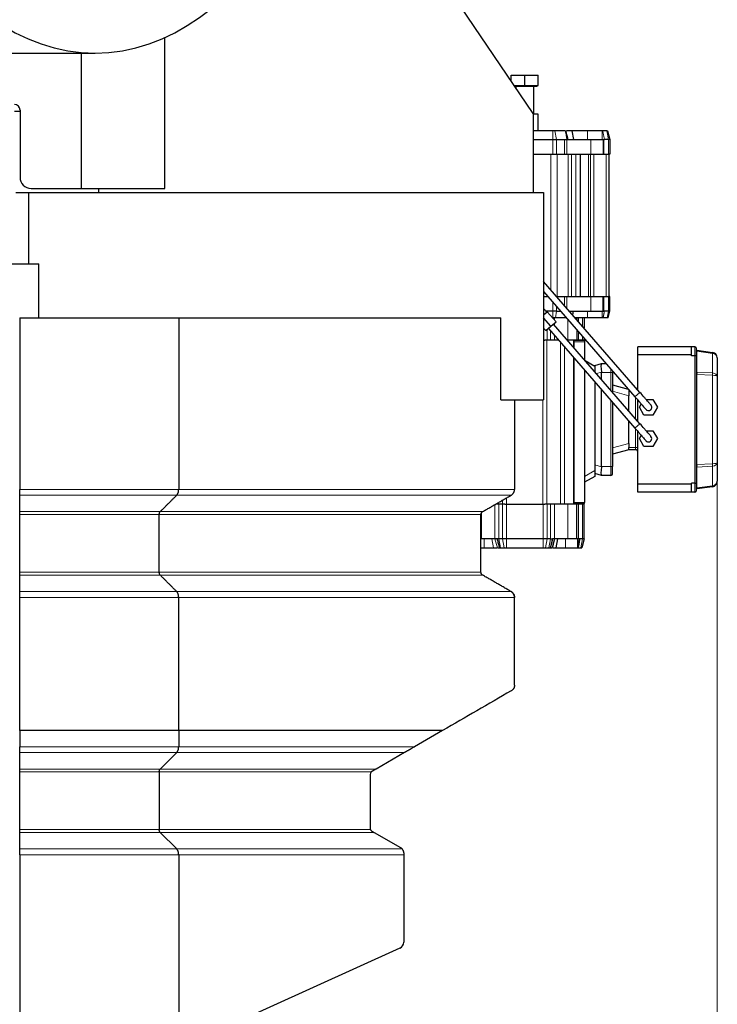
# Model space of a CAD drawing. Header units: inches. Extents: x 0 to 23760, y -13 to 16800.
# Tile 121 of 222: x 8064 to 8687, y 12987 to 13866. Entities that reach past the tile are written whole.
import ezdxf

# ---------------------------------------------------------------- set-up
doc = ezdxf.new("R2010")
doc.units = ezdxf.units.IN
doc.layers.add('254', color=7, linetype='Continuous', true_color=0xffffff)
doc.styles.add('latin_extended', font='simplex.shx')
doc.dimstyles.get("Standard").update_dxf_attribs({"dimtxt": 0.18, "dimasz": 0.18, "dimexe": 0.18, "dimexo": 0.0625, "dimgap": 0.09, "dimtad": 0, "dimtih": 1, "dimtoh": 1, "dimdec": 4, "dimzin": 0, "dimdsep": 46, "dimtxsty": 'Standard', "dimcen": 0.09, "dimadec": 0, "dimazin": 0, "dimtfac": 1, "dimtdec": 4, "dimtofl": 0, "dimtmove": 0, "dimatfit": 3, "dimfxl": 1, "dimtolj": 1, "dimtzin": 0, "dimarcsym": 0})

# ---------------------------------------------------------------- blocks, each defined once
blk = doc.blocks.new('_U8')
at = {"layer": '254', "color": 3, "linetype": 'Continuous', "lineweight": 13, "transparency": 16777216}
for p, q in [((8687.38, 13469.16), (8687.38, 9804.51)), ((1567.71, 11733.16), (1567.71, 9804.51)), ((1707.71, 9844.51), (8547.38, 9844.51))]:
    blk.add_line(p, q, dxfattribs=at)
at = {"layer": '254', "color": 3, "transparency": 16777216}
for points in [[(1707.71, 9867.84), (1707.71, 9821.18), (1567.71, 9844.51)], [(8547.38, 9821.18), (8547.38, 9867.84), (8687.38, 9844.51)]]:
    blk.add_solid(points, dxfattribs=at)
at = {"layer": 'Defpoints', "color": 0, "transparency": 16777216}
for p in [(8687.38, 13509.16), (1567.71, 11773.16), (8687.38, 9844.51)]:
    blk.add_point(p, dxfattribs=at)
at = {"layer": '254', "color": 2, "lineweight": 13, "transparency": 16777216, "insert": (4894.21, 10054.51), "char_height": 140, "attachment_point": 1, "style": 'latin_extended'}
blk.add_mtext('\\A1;7120', dxfattribs=at)

msp = doc.modelspace()

# ---------------------------------------------------------------- linework, layer by layer
at = {"layer": '254', "color": 2, "linetype": 'Continuous', "lineweight": 25}
for p, q in [((8522.791, 13782.668), (8353.497, 14033.657)), ((8193.791, 13715.657), (8193.791, 13850.543)), ((7890.751, 13836.657), (8131.582, 13836.657)), ((8119.569, 13715.657), (8119.569, 13836.659)), ((8503.382, 13816.956), (8515.382, 13816.956)), ((8503.382, 13811.443), (8503.382, 13816.956)), ((8515.382, 13816.956), (8527.382, 13816.956)), ((8515.382, 13807.756), (8515.382, 13816.956)), ((8527.382, 13807.756), (8527.382, 13816.956)), ((8505.869, 13807.756), (8515.382, 13807.756)), ((8506.409, 13806.956), (8526.632, 13806.956)), ((8507.382, 13806.956), (8507.382, 13805.513)), ((8515.382, 13807.756), (8527.382, 13807.756)), ((8523.382, 13781.956), (8523.382, 13806.956)), ((8526.632, 13806.956), (8526.632, 13807.756)), ((8064.583, 13785.657), (8064.583, 13725.657)), ((8522.791, 13782.668), (8522.791, 13712.157)), ((8527.382, 13781.956), (8522.791, 13781.956)), ((8527.382, 13767.156), (8527.382, 13781.956)), ((8540.472, 13767.156), (8522.791, 13767.156)), ((8542.412, 13767.156), (8540.472, 13767.156)), ((8551.612, 13767.156), (8542.412, 13767.156)), ((8551.882, 13767.156), (8551.612, 13767.156)), ((8557.518, 13767.156), (8558.996, 13759.356)), ((8584.399, 13767.156), (8571.359, 13767.156)), ((8588.592, 13767.156), (8585.014, 13767.156)), ((8589.292, 13767.156), (8588.592, 13767.156)), ((8589.292, 13767.156), (8591.382, 13759.356)), ((8522.791, 13759.356), (8540.472, 13759.356)), ((8540.472, 13759.356), (8543.806, 13759.356)), ((8543.806, 13759.356), (8551.028, 13759.356)), ((8551.028, 13759.356), (8553.028, 13759.356)), ((8553.028, 13759.356), (8574.382, 13759.356)), ((8574.382, 13759.356), (8585.382, 13759.356)), ((8585.382, 13759.356), (8585.382, 13746.156)), ((8585.382, 13759.356), (8586.104, 13759.356)), ((8586.104, 13759.356), (8586.601, 13759.356)), ((8590.178, 13759.356), (8586.601, 13759.356)), ((8591.382, 13759.356), (8590.178, 13759.356)), ((8591.382, 13759.356), (8591.382, 13746.156)), ((8522.791, 13746.156), (8540.472, 13746.156)), ((8540.472, 13746.156), (8543.806, 13746.156)), ((8543.806, 13746.156), (8551.028, 13746.156)), ((8551.028, 13746.156), (8553.028, 13746.156)), ((8553.028, 13746.156), (8574.382, 13746.156)), ((8564.882, 13746.156), (8564.882, 13619.156)), ((8574.382, 13746.156), (8585.382, 13746.156)), ((8585.382, 13746.156), (8586.104, 13746.156)), ((8586.104, 13746.156), (8590.178, 13746.156)), ((8591.382, 13746.156), (8590.178, 13746.156)), ((8590.382, 13746.156), (8590.382, 13619.156)), ((8060.877, 13712.157), (8072.291, 13712.157)), ((8072.291, 13712.157), (8532.291, 13712.157)), ((8072.291, 13712.157), (8072.291, 13648.166)), ((8074.583, 13715.657), (8119.569, 13715.657)), ((8119.569, 13715.657), (8193.791, 13715.657)), ((8134.853, 13712.157), (8134.853, 13715.657)), ((8532.291, 13712.157), (8532.291, 13526.657)), ((7389.171, 13648.165), (8081.291, 13648.165)), ((8081.291, 13600.146), (8081.291, 13648.165)), ((8618.319, 13533.453), (8532.292, 13632.616)), ((8532.292, 13623.461), (8613.786, 13529.521)), ((8532.291, 13619.156), (8536.025, 13619.156)), ((8543.969, 13619.156), (8551.028, 13619.156)), ((8551.028, 13619.156), (8553.028, 13619.156)), ((8553.028, 13619.156), (8574.382, 13619.156)), ((8574.382, 13619.156), (8585.382, 13619.156)), ((8585.382, 13605.956), (8585.382, 13619.156)), ((8585.382, 13619.156), (8586.104, 13619.156)), ((8586.104, 13619.156), (8590.178, 13619.156)), ((8591.382, 13619.156), (8590.178, 13619.156)), ((8591.382, 13605.956), (8591.382, 13619.156)), ((8532.318, 13610.691), (8532.291, 13610.722)), ((8532.291, 13610.613), (8532.318, 13610.691)), ((8535.09, 13605.207), (8532.291, 13608.432)), ((8532.291, 13602.779), (8535.467, 13605.535)), ((8540.472, 13605.956), (8534.439, 13605.956)), ((8543.331, 13596.47), (8535.467, 13605.535)), ((8543.806, 13605.956), (8540.472, 13605.956)), ((8543.806, 13605.956), (8547.477, 13605.956)), ((8555.421, 13605.956), (8574.382, 13605.956)), ((8558.355, 13602.574), (8558.996, 13605.956)), ((8574.382, 13605.956), (8585.382, 13605.956)), ((8585.382, 13605.956), (8586.104, 13605.956)), ((8586.104, 13605.956), (8586.601, 13605.956)), ((8590.178, 13605.956), (8586.601, 13605.956)), ((8589.828, 13600.156), (8591.382, 13605.956)), ((8591.382, 13605.956), (8590.178, 13605.956)), ((8064.291, 13600.157), (8064.291, 13446.753)), ((8064.291, 13600.157), (8206.283, 13600.157)), ((8206.283, 13600.157), (8494.069, 13600.157)), ((8206.283, 13600.157), (8206.283, 13446.753)), ((8494.069, 13526.657), (8494.069, 13600.157)), ((8538.799, 13592.538), (8532.291, 13600.039)), ((8538.799, 13592.538), (8543.331, 13596.47)), ((8540.472, 13600.156), (8540.132, 13600.156)), ((8542.769, 13600.156), (8540.472, 13600.156)), ((8618.319, 13505.453), (8541.065, 13594.504)), ((8551.97, 13600.156), (8542.769, 13600.156)), ((8561.584, 13600.156), (8560.452, 13600.156)), ((8561.882, 13600.156), (8561.882, 13598.508)), ((8568.382, 13600.156), (8568.382, 13591.015)), ((8584.401, 13600.156), (8571.359, 13600.156)), ((8588.998, 13600.156), (8585.422, 13600.156)), ((8589.828, 13600.156), (8588.998, 13600.156)), ((8534.266, 13588.606), (8532.291, 13590.883)), ((8534.266, 13588.606), (8532.291, 13590.883)), ((8534.266, 13588.606), (8538.799, 13592.538)), ((8536.533, 13590.572), (8613.786, 13501.521)), ((8561.882, 13589.352), (8561.882, 13580.156)), ((8532.291, 13580.156), (8533.216, 13580.156)), ((8535.347, 13580.156), (8533.216, 13580.156)), ((8538.418, 13580.156), (8535.347, 13580.156)), ((8541.953, 13580.156), (8538.418, 13580.156)), ((8545.569, 13580.156), (8541.953, 13580.156)), ((8553.882, 13580.156), (8553.512, 13580.156)), ((8561.882, 13580.156), (8553.882, 13580.156)), ((8558.882, 13580.156), (8558.882, 13573.964)), ((8559.382, 13579.656), (8559.382, 13578.656)), ((8568.882, 13579.656), (8559.382, 13579.656)), ((8559.382, 13578.656), (8559.382, 13573.39)), ((8561.882, 13579.656), (8561.882, 13580.156)), ((8563.347, 13580.156), (8561.882, 13580.156)), ((8566.918, 13580.156), (8563.347, 13580.156)), ((8568.382, 13580.156), (8566.918, 13580.156)), ((8568.382, 13581.859), (8568.382, 13580.156)), ((8568.882, 13579.656), (8568.882, 13578.656)), ((8568.882, 13578.656), (8568.882, 13562.439)), ((8616.382, 13567.056), (8616.382, 13574.156)), ((8664.382, 13574.156), (8616.382, 13574.156)), ((8667.382, 13574.156), (8664.382, 13574.156)), ((8664.382, 13567.056), (8664.382, 13574.156)), ((8668.382, 13573.156), (8668.382, 13565.742)), ((8669.243, 13571.127), (8683.078, 13569.182)), ((8558.882, 13564.808), (8558.882, 13433.656)), ((8559.382, 13564.232), (8559.382, 13435.156)), ((8569.373, 13561.873), (8577.882, 13556.96)), ((8664.382, 13567.056), (8616.382, 13567.056)), ((8616.382, 13535.684), (8616.382, 13567.056)), ((8664.382, 13566.156), (8664.382, 13567.056)), ((8667.382, 13566.156), (8664.382, 13566.156)), ((8668.382, 13565.742), (8668.382, 13452.571)), ((8687.382, 13564.231), (8687.382, 13547.847)), ((8568.882, 13553.282), (8568.882, 13435.156)), ((8577.882, 13557.436), (8583.862, 13559.151)), ((8577.882, 13556.96), (8577.882, 13557.436)), ((8577.882, 13556.96), (8577.882, 13551.764)), ((8583.862, 13559.151), (8583.882, 13559.156)), ((8583.882, 13559.156), (8588.077, 13559.156)), ((8583.882, 13545.148), (8583.882, 13551.156)), ((8593.882, 13552.465), (8593.882, 13551.156)), ((8593.882, 13551.156), (8593.882, 13533.62)), ((8577.882, 13542.908), (8577.882, 13463.549)), ((8687.382, 13547.847), (8687.382, 13470.466)), ((8583.882, 13467.156), (8583.882, 13535.992)), ((8593.882, 13540.156), (8607.794, 13536.429)), ((8608.382, 13535.751), (8608.382, 13534.156)), ((8608.382, 13534.156), (8608.382, 13531.653)), ((8494.069, 13526.657), (8532.291, 13526.657)), ((8506.291, 13526.657), (8506.291, 13446.753)), ((8593.882, 13524.464), (8593.882, 13467.156)), ((8608.382, 13531.653), (8608.382, 13530.476)), ((8608.382, 13516.907), (8608.382, 13530.476)), ((8616.382, 13507.685), (8616.382, 13526.532)), ((8623.77, 13527.156), (8629.924, 13527.156)), ((8629.924, 13527.156), (8633.965, 13520.156)), ((8617.799, 13520.156), (8619.446, 13523.01)), ((8621.841, 13513.156), (8617.799, 13520.156)), ((8633.965, 13520.156), (8629.924, 13513.156)), ((8608.382, 13487.837), (8608.382, 13507.751)), ((8629.924, 13513.156), (8621.841, 13513.156)), ((8616.382, 13451.256), (8616.382, 13498.53)), ((8623.781, 13499.156), (8629.924, 13499.156)), ((8629.924, 13499.156), (8633.965, 13492.156)), ((8617.799, 13492.156), (8619.442, 13495.002)), ((8621.841, 13485.156), (8617.799, 13492.156)), ((8633.965, 13492.156), (8629.924, 13485.156)), ((8608.382, 13482.042), (8593.882, 13478.156)), ((8608.382, 13487.837), (8608.382, 13486.66)), ((8608.382, 13486.66), (8608.382, 13484.156)), ((8608.382, 13482.156), (8608.382, 13484.156)), ((8614.382, 13482.156), (8608.382, 13482.156)), ((8608.382, 13482.156), (8608.382, 13482.042)), ((8629.924, 13485.156), (8621.841, 13485.156)), ((8577.882, 13463.549), (8577.882, 13458.353)), ((8593.882, 13460.656), (8593.882, 13467.156)), ((8687.382, 13470.466), (8687.382, 13454.082)), ((8577.882, 13458.353), (8568.882, 13453.156)), ((8583.862, 13459.162), (8577.882, 13460.877)), ((8583.882, 13459.156), (8583.862, 13459.162)), ((8592.382, 13459.156), (8583.882, 13459.156)), ((8064.291, 13441.557), (8064.291, 13446.753)), ((8616.382, 13444.156), (8616.382, 13451.256)), ((8664.382, 13451.256), (8616.382, 13451.256)), ((8664.382, 13451.256), (8664.382, 13452.156)), ((8667.382, 13452.156), (8664.382, 13452.156)), ((8664.382, 13444.156), (8664.382, 13451.256)), ((8668.382, 13452.571), (8668.382, 13445.156)), ((8683.078, 13449.13), (8669.243, 13447.186)), ((8664.382, 13444.156), (8616.382, 13444.156)), ((8667.382, 13444.156), (8664.382, 13444.156)), ((8492.347, 13433.656), (8489.607, 13433.656)), ((8495.418, 13433.656), (8492.347, 13433.656)), ((8497.548, 13433.656), (8495.418, 13433.656)), ((8497.548, 13433.656), (8499.083, 13433.656)), ((8499.083, 13433.656), (8531.681, 13433.656)), ((8531.681, 13433.656), (8533.216, 13433.656)), ((8535.347, 13433.656), (8533.216, 13433.656)), ((8538.418, 13433.656), (8535.347, 13433.656)), ((8541.953, 13433.656), (8538.418, 13433.656)), ((8553.882, 13433.656), (8541.953, 13433.656)), ((8561.882, 13433.656), (8553.882, 13433.656)), ((8559.382, 13435.156), (8559.382, 13434.156)), ((8568.882, 13434.156), (8559.382, 13434.156)), ((8561.882, 13433.656), (8561.882, 13434.156)), ((8561.882, 13402.406), (8561.882, 13433.656)), ((8563.347, 13433.656), (8561.882, 13433.656)), ((8566.918, 13433.656), (8563.347, 13433.656)), ((8568.382, 13433.656), (8566.918, 13433.656)), ((8568.382, 13402.406), (8568.382, 13433.656)), ((8568.882, 13434.156), (8568.882, 13435.156)), ((8064.291, 13424.236), (8064.291, 13426.834)), ((8064.291, 13372.7), (8064.291, 13424.236)), ((8188.962, 13372.7), (8188.962, 13424.236)), ((8476.291, 13372.7), (8476.291, 13424.236)), ((8476.882, 13402.406), (8476.291, 13402.406)), ((8488.811, 13402.406), (8476.882, 13402.406)), ((8490.724, 13402.406), (8488.811, 13402.406)), ((8492.347, 13402.406), (8490.724, 13402.406)), ((8495.418, 13402.406), (8492.347, 13402.406)), ((8498.953, 13402.406), (8495.418, 13402.406)), ((8531.811, 13402.406), (8498.953, 13402.406)), ((8535.347, 13402.406), (8531.811, 13402.406)), ((8538.418, 13402.406), (8535.347, 13402.406)), ((8538.418, 13402.406), (8540.04, 13402.406)), ((8541.975, 13402.406), (8539.831, 13394.406)), ((8541.953, 13402.406), (8540.04, 13402.406)), ((8553.882, 13402.406), (8541.953, 13402.406)), ((8544.785, 13402.406), (8543.269, 13394.406)), ((8561.882, 13402.406), (8553.882, 13402.406)), ((8563.347, 13402.406), (8561.882, 13402.406)), ((8564.504, 13402.406), (8563.347, 13402.406)), ((8566.918, 13402.406), (8564.504, 13402.406)), ((8568.382, 13402.406), (8566.238, 13394.406)), ((8568.382, 13402.406), (8566.918, 13402.406)), ((8476.291, 13394.406), (8479.154, 13394.406)), ((8492.733, 13394.406), (8492.765, 13394.406)), ((8492.765, 13394.406), (8493.862, 13394.406)), ((8493.862, 13394.406), (8496.933, 13394.406)), ((8496.933, 13394.406), (8498.953, 13394.406)), ((8498.953, 13394.406), (8531.811, 13394.406)), ((8531.811, 13394.406), (8533.831, 13394.406)), ((8533.831, 13394.406), (8536.902, 13394.406)), ((8536.902, 13394.406), (8538.171, 13394.406)), ((8538.171, 13394.406), (8538.253, 13394.406)), ((8551.652, 13394.406), (8562.613, 13394.406)), ((8563.062, 13394.406), (8565.402, 13394.406)), ((8565.402, 13394.406), (8566.238, 13394.406)), ((8064.291, 13350.184), (8064.291, 13355.38)), ((8064.291, 13231.243), (8064.291, 13216.748)), ((8206.283, 13231.243), (8206.283, 13216.748)), ((8206.283, 13231.243), (8206.283, 13231.243)), ((8442.06, 13231.243), (8417.022, 13216.748)), ((8064.291, 13211.557), (8064.291, 13216.748)), ((8064.291, 13196.834), (8064.291, 13211.557)), ((8189.828, 13196.834), (8204.551, 13211.557)), ((8408.055, 13211.557), (8382.623, 13196.834)), ((8064.291, 13194.236), (8064.291, 13196.834)), ((8064.291, 13142.7), (8064.291, 13194.236)), ((8188.962, 13194.236), (8188.962, 13142.7)), ((8377.291, 13192.018), (8377.291, 13143.941)), ((8064.291, 13140.102), (8064.291, 13142.7)), ((8064.291, 13125.38), (8064.291, 13140.102)), ((8189.828, 13140.102), (8204.551, 13125.38)), ((8380.941, 13140.102), (8404.291, 13126.621)), ((8064.291, 13120.184), (8064.291, 13125.38)), ((8064.291, 13120.184), (8064.291, 12947.157)), ((8206.283, 13120.184), (8206.283, 12947.385)), ((8405.803, 13125.38), (8405.986, 13125.161)), ((8407.291, 13120.184), (8407.291, 13042.093)), ((8403.764, 13036.626), (8207.117, 12947.69))]:
    msp.add_line(p, q, dxfattribs=at)
at = {"layer": '254', "color": 110, "linetype": 'Continuous', "lineweight": 13}
for p, q in [((8540.472, 13767.156), (8540.472, 13759.356)), ((8542.412, 13767.156), (8543.806, 13759.356)), ((8571.359, 13767.156), (8571.359, 13759.356)), ((8588.592, 13767.156), (8590.178, 13759.356)), ((8540.472, 13759.356), (8540.472, 13746.156)), ((8543.806, 13759.356), (8543.806, 13746.156)), ((8551.028, 13759.356), (8551.028, 13746.156)), ((8553.028, 13759.356), (8553.028, 13746.156)), ((8574.382, 13759.356), (8574.382, 13746.156)), ((8586.104, 13759.356), (8586.104, 13746.156)), ((8590.178, 13759.356), (8590.178, 13746.156)), ((8538.568, 13746.156), (8538.568, 13625.383)), ((8544.225, 13746.156), (8544.225, 13619.156)), ((8554.21, 13746.156), (8554.21, 13619.156)), ((8557.039, 13746.156), (8557.039, 13619.156)), ((8560.882, 13746.156), (8560.882, 13619.156)), ((8572.382, 13746.156), (8572.382, 13619.156)), ((8574.225, 13746.156), (8574.225, 13619.156)), ((8577.054, 13746.156), (8577.054, 13619.156)), ((8588.039, 13746.156), (8588.039, 13619.156)), ((8540.472, 13605.956), (8540.472, 13614.032)), ((8551.028, 13611.02), (8551.028, 13619.156)), ((8553.028, 13608.714), (8553.028, 13619.156)), ((8574.382, 13605.956), (8574.382, 13619.156)), ((8586.104, 13605.956), (8586.104, 13619.156)), ((8590.178, 13605.956), (8590.178, 13619.156)), ((8540.472, 13600.156), (8540.472, 13605.956)), ((8542.769, 13600.156), (8543.806, 13605.956)), ((8543.806, 13605.956), (8543.806, 13610.189)), ((8571.359, 13600.156), (8571.359, 13605.956)), ((8588.998, 13600.156), (8590.178, 13605.956)), ((8541.953, 13600.156), (8541.953, 13598.058)), ((8541.953, 13595.275), (8541.953, 13593.48)), ((8553.882, 13598.573), (8553.882, 13580.156)), ((8563.347, 13600.156), (8563.347, 13596.82)), ((8566.918, 13600.156), (8566.918, 13592.703)), ((8535.347, 13589.544), (8535.347, 13580.156)), ((8538.418, 13588.4), (8538.418, 13580.156)), ((8563.347, 13587.664), (8563.347, 13580.156)), ((8535.217, 13580.156), (8535.217, 13433.656)), ((8541.953, 13584.324), (8541.953, 13580.156)), ((8547.328, 13578.128), (8547.328, 13433.656)), ((8568.882, 13578.656), (8559.382, 13578.656)), ((8566.918, 13583.547), (8566.918, 13580.156)), ((8550.863, 13574.051), (8550.863, 13433.656)), ((8667.382, 13566.156), (8667.382, 13574.156)), ((8683.078, 13568.312), (8669.243, 13570.257)), ((8669.243, 13570.257), (8669.243, 13551.573)), ((8683.078, 13550.768), (8683.078, 13568.312)), ((8667.382, 13452.156), (8667.382, 13566.156)), ((8583.862, 13551.461), (8579.493, 13550.208)), ((8592.382, 13551.156), (8583.882, 13551.156)), ((8592.382, 13554.194), (8592.382, 13551.156)), ((8593.882, 13551.156), (8592.382, 13551.156)), ((8592.382, 13535.35), (8592.382, 13551.156)), ((8669.243, 13551.573), (8683.078, 13550.768)), ((8683.078, 13548.667), (8669.243, 13549.473)), ((8669.243, 13549.473), (8669.243, 13468.84)), ((8683.078, 13469.646), (8683.078, 13548.667)), ((8608.382, 13530.476), (8593.882, 13534.361)), ((8609.765, 13534.156), (8608.382, 13534.156)), ((8613.786, 13529.521), (8618.319, 13533.453)), ((8531.681, 13526.656), (8531.681, 13433.656)), ((8592.382, 13467.156), (8592.382, 13526.194)), ((8614.382, 13509.99), (8614.382, 13528.835)), ((8613.786, 13501.521), (8618.319, 13505.453)), ((8614.382, 13484.156), (8614.382, 13500.835)), ((8593.882, 13483.952), (8608.382, 13487.837)), ((8614.382, 13484.156), (8608.382, 13484.156)), ((8616.382, 13484.156), (8614.382, 13484.156)), ((8614.382, 13482.156), (8614.382, 13484.156)), ((8568.882, 13458.353), (8577.882, 13463.549)), ((8577.882, 13468.567), (8583.862, 13466.852)), ((8583.882, 13467.156), (8592.382, 13467.156)), ((8593.882, 13467.156), (8592.382, 13467.156)), ((8592.382, 13467.156), (8592.382, 13459.156)), ((8669.243, 13468.84), (8683.078, 13469.646)), ((8683.078, 13467.545), (8669.243, 13466.739)), ((8669.243, 13466.739), (8669.243, 13448.056)), ((8683.078, 13450.001), (8683.078, 13467.545)), ((8667.382, 13444.156), (8667.382, 13452.156)), ((8669.243, 13448.056), (8683.078, 13450.001)), ((8204.551, 13441.557), (8064.291, 13441.557)), ((8503.291, 13441.557), (8204.551, 13441.557)), ((8495.548, 13437.088), (8495.548, 13433.656)), ((8499.083, 13439.13), (8499.083, 13433.656)), ((8488.811, 13402.406), (8488.811, 13433.196)), ((8492.347, 13402.406), (8492.347, 13433.656)), ((8495.418, 13402.406), (8495.418, 13433.656)), ((8498.953, 13402.406), (8498.953, 13433.656)), ((8531.811, 13402.406), (8531.811, 13433.656)), ((8535.347, 13402.406), (8535.347, 13433.656)), ((8538.418, 13402.406), (8538.418, 13433.656)), ((8541.953, 13402.406), (8541.953, 13433.656)), ((8553.882, 13402.406), (8553.882, 13433.656)), ((8568.882, 13435.156), (8559.382, 13435.156)), ((8563.347, 13402.406), (8563.347, 13433.656)), ((8566.918, 13402.406), (8566.918, 13433.656)), ((8189.828, 13426.834), (8064.291, 13426.834)), ((8188.962, 13424.236), (8064.291, 13424.236)), ((8476.291, 13424.236), (8188.962, 13424.236)), ((8477.791, 13426.834), (8189.828, 13426.834)), ((8476.882, 13402.406), (8476.882, 13425.982)), ((8479.154, 13402.406), (8479.154, 13394.406)), ((8486.023, 13402.406), (8487.539, 13394.406)), ((8488.816, 13402.406), (8490.96, 13394.406)), ((8488.818, 13402.406), (8490.962, 13394.406)), ((8492.347, 13402.406), (8493.862, 13394.406)), ((8495.418, 13402.406), (8496.933, 13394.406)), ((8498.953, 13402.406), (8498.953, 13394.406)), ((8531.811, 13402.406), (8531.811, 13394.406)), ((8535.347, 13402.406), (8533.831, 13394.406)), ((8538.418, 13402.406), (8536.902, 13394.406)), ((8551.653, 13402.406), (8551.652, 13394.406)), ((8562.613, 13402.406), (8562.613, 13394.406)), ((8563.722, 13402.406), (8562.901, 13394.406)), ((8566.918, 13402.406), (8565.402, 13394.406)), ((8188.962, 13372.7), (8064.291, 13372.7)), ((8189.829, 13370.102), (8064.291, 13370.102)), ((8476.291, 13372.7), (8188.962, 13372.7)), ((8477.792, 13370.102), (8189.829, 13370.102)), ((8204.551, 13355.38), (8064.291, 13355.38)), ((8206.283, 13350.184), (8064.291, 13350.184)), ((8503.291, 13355.38), (8204.551, 13355.38)), ((8506.291, 13350.184), (8206.283, 13350.184)), ((8206.283, 13216.748), (8064.291, 13216.748)), ((8417.022, 13216.748), (8206.283, 13216.748)), ((8204.551, 13211.557), (8064.291, 13211.557)), ((8408.055, 13211.557), (8204.551, 13211.557)), ((8189.828, 13196.834), (8064.291, 13196.834)), ((8188.962, 13194.236), (8064.291, 13194.236)), ((8378.272, 13194.236), (8188.962, 13194.236)), ((8382.623, 13196.834), (8189.828, 13196.834)), ((8188.962, 13142.7), (8064.291, 13142.7)), ((8189.828, 13140.102), (8064.291, 13140.102)), ((8377.56, 13142.7), (8188.962, 13142.7)), ((8380.941, 13140.102), (8189.828, 13140.102)), ((8204.551, 13125.38), (8064.291, 13125.38)), ((8064.291, 13120.184), (8206.283, 13120.184)), ((8405.803, 13125.38), (8204.551, 13125.38)), ((8206.283, 13120.184), (8407.291, 13120.184))]:
    msp.add_line(p, q, dxfattribs=at)
at = {"layer": '254', "color": 2, "linetype": 'Continuous', "lineweight": 25}
for centre, radius, start, end in [((8059.583, 13785.657), 5, 0, 90), ((8074.583, 13725.657), 10, 180, 270), ((8667.382, 13573.156), 1, 0, 90), ((8669.382, 13572.117), 1, 180, 262), ((8682.382, 13564.231), 5, 0, 82), ((8614.382, 13538.156), 2, 307.829531, 0), ((8625.882, 13520.156), 3, 227.745, 51.39), ((8625.882, 13492.156), 3, 220.955625, 0), ((8625.882, 13492.156), 3, 0, 40.9725), ((8614.382, 13480.156), 2, 0, 90), ((8592.382, 13460.656), 1.5, 270, 0), ((8682.382, 13454.082), 5, 278, 0), ((8667.382, 13445.156), 1, 270, 0), ((8669.382, 13446.196), 1, 98, 180), ((8380.291, 13192.018), 3, 132.31333, 180), ((8380.291, 13192.018), 3, 120.067013, 132.313944), ((8380.291, 13143.941), 3, 204.435938, 213.7425), ((8401.291, 13042.093), 6, 294.335399, 0)]:
    msp.add_arc(centre, radius, start, end, dxfattribs=at)
for centre, major_axis, ratio, start_param, end_param in [((8131.582, 14267.157), (0, 430.5), 0.5735764, 0.0931241, 6.1900612), ((8059.667, 13947.165), (0, -162.5), 0.819152, 0, 0.0370119), ((8667.382, 13565.742), (-1, 0), 0.4142136, 3.1415927, 4.712389), ((8585.006, 13551.156), (-1.124, 7.999), 0.1352959, 0.0190123, 1.5137594), ((8555.983, 13551.156), (27.899, 0), 0.2867446, 0, 0.0380245), ((8585.006, 13467.156), (1.124, 7.999), 0.1352959, 1.6278333, 3.1225803), ((8555.983, 13467.156), (-27.899, 0), 0.2867446, 3.1035681, 3.1415927), ((8667.382, 13452.571), (-1, 0), 0.4142136, 1.5707963, 3.1415927), ((8380.291, 13143.941), (-3, 0), 1, 0, 0.4264783), ((8401.291, 13121.425), (-4.243, 4.243), 1, 4.6467344, 4.9741884)]:
    msp.add_ellipse(centre, major_axis=major_axis, ratio=ratio, start_param=start_param, end_param=end_param, dxfattribs=at)
at = {"layer": '254', "color": 110, "linetype": 'Continuous', "lineweight": 13}
for centre, major_axis, ratio, start_param, end_param in [((8669.382, 13572.117), (0, 1.879), 0.5322887, 1.5707963, 3.0019663), ((8668.825, 13568.156), (-0.418, -2.971), 0.0575518, 2.36425, 3.1415927), ((8682.66, 13566.212), (0.418, 2.971), 0.0575518, 5.5058426, 6.2831853), ((8682.382, 13564.231), (-5, 0), 0.8242641, 3.1415927, 4.5727626), ((8669.382, 13551.113), (-1, 0), 0.4644661, 4.8520153, 6.2831853), ((8669.382, 13551.113), (0, 1.657), 0.6035534, 1.5707963, 3.0019663), ((8668.825, 13549.473), (-0.174, -2.995), 0.1389424, 1.5788845, 2.3562272), ((8682.66, 13548.667), (0.174, 2.995), 0.1389424, 4.7204772, 5.4978199), ((8682.382, 13547.847), (-5, 0), 0.5899495, 3.1415927, 4.5727626), ((8682.382, 13547.847), (-5, 0), 0.1656854, 3.1415927, 4.5727626), ((8669.382, 13467.199), (0, 1.657), 0.6035534, 0.1396263, 1.5707963), ((8669.382, 13467.199), (-1, 0), 0.4644661, 0, 1.43117), ((8668.825, 13468.84), (0.174, -2.995), 0.1389424, 0.7853655, 1.5627081), ((8682.382, 13470.466), (-5, 0), 0.1656854, 1.7104227, 3.1415927), ((8682.382, 13470.466), (-5, 0), 0.5899495, 1.7104227, 3.1415927), ((8682.66, 13469.646), (-0.174, 2.995), 0.1389424, 3.9269581, 4.7043008), ((8682.382, 13454.082), (-5, 0), 0.8242641, 1.7104227, 3.1415927), ((8669.382, 13446.196), (0, 1.879), 0.5322887, 0.1396263, 1.5707963), ((8668.825, 13450.157), (0.418, -2.971), 0.0575518, 0, 0.7773427), ((8682.66, 13452.101), (-0.418, 2.971), 0.0575518, 3.1415927, 3.9189353)]:
    msp.add_ellipse(centre, major_axis=major_axis, ratio=ratio, start_param=start_param, end_param=end_param, dxfattribs=at)
for points, degree in [([(8551.612, 13767.156), (8552.077, 13764.556), (8552.541, 13761.956), (8553.004, 13759.356)], 3), ([(8584.399, 13767.156), (8584.4, 13764.556), (8584.4, 13761.956), (8584.401, 13759.356)], 3), ([(8585.014, 13767.156), (8586.601, 13759.356)], 1), ([(8584.401, 13600.156), (8584.401, 13605.956)], 1), ([(8585.421, 13600.156), (8586.599, 13605.956)], 1), ([(8064.291, 13446.753), (8206.283, 13446.753)], 1), ([(8206.283, 13446.753), (8506.291, 13446.753)], 1)]:
    msp.add_open_spline(points, degree=degree, dxfattribs=at)
at = {"layer": '254', "color": 2, "linetype": 'Continuous', "lineweight": 25}
for points, degree in [([(8551.882, 13767.156), (8553.972, 13759.356)], 1), ([(8064.291, 13426.834), (8064.291, 13434.196), (8064.291, 13441.557)], 2), ([(8189.828, 13426.834), (8197.19, 13434.196), (8204.551, 13441.557)], 2), ([(8477.791, 13426.834), (8490.541, 13434.196), (8503.291, 13441.557)], 2), ([(8562.613, 13394.406), (8562.714, 13394.406), (8562.812, 13394.406), (8562.901, 13394.406)], 3), ([(8562.901, 13394.406), (8562.958, 13394.406), (8563.012, 13394.406), (8563.062, 13394.406)], 3), ([(8064.291, 13355.38), (8064.291, 13362.741), (8064.291, 13370.102)], 2), ([(8204.551, 13355.38), (8197.19, 13362.741), (8189.829, 13370.102)], 2), ([(8503.291, 13355.38), (8490.542, 13362.741), (8477.792, 13370.102)], 2), ([(8064.291, 13231.243), (8064.291, 13290.713), (8064.291, 13350.184)], 2), ([(8206.283, 13231.243), (8206.283, 13290.713), (8206.283, 13350.184)], 2), ([(8506.291, 13271.878), (8506.291, 13311.031), (8506.291, 13350.184)], 2), ([(8503.297, 13266.694), (8482.885, 13254.877), (8462.473, 13243.06), (8442.06, 13231.243)], 3)]:
    msp.add_open_spline(points, degree=degree, dxfattribs=at)
for points, knots in [([(8557.518, 13767.156), (8555.703, 13767.156), (8554.268, 13767.156), (8553.104, 13767.156), (8552.918, 13767.156), (8552.755, 13767.156)], [0, 0, 0, 0, 0.8202747, 0.8202747, 1, 1, 1, 1]), ([(8571.359, 13767.156), (8568.82, 13767.156), (8566.266, 13767.156), (8561.521, 13767.156), (8559.333, 13767.156), (8557.518, 13767.156)], [0, 0, 0, 0, 0.5, 0.5, 1, 1, 1, 1]), ([(8585.014, 13767.156), (8584.936, 13767.156), (8584.842, 13767.156), (8584.635, 13767.156), (8584.52, 13767.156), (8584.399, 13767.156)], [0, 0, 0, 0, 0.4990775, 0.4990775, 1, 1, 1, 1]), ([(8552.417, 13600.156), (8552.414, 13600.156), (8552.375, 13600.156), (8552.226, 13600.156), (8552.113, 13600.156), (8551.97, 13600.156)], [0, 0, 0, 0, 0.4910473, 0.4910473, 1, 1, 1, 1]), ([(8571.359, 13600.156), (8568.886, 13600.156), (8566.401, 13600.156), (8563.228, 13600.156), (8562.388, 13600.156), (8561.584, 13600.156)], [0, 0, 0, 0, 0.7272397, 0.7272397, 1, 1, 1, 1]), ([(8585.421, 13600.156), (8585.293, 13600.156), (8585.136, 13600.156), (8584.789, 13600.156), (8584.597, 13600.156), (8584.401, 13600.156)], [0, 0, 0, 0, 0.50042, 0.50042, 1, 1, 1, 1]), ([(8627.765, 13522.492), (8627.794, 13522.47), (8627.492, 13522.832), (8626.376, 13524.134), (8625.213, 13525.485), (8623.763, 13527.165), (8621.513, 13529.767), (8619.654, 13531.913), (8618.319, 13533.453)], [0, 0, 0, 0, 0.2466074, 0.3709362, 0.4958554, 0.6213194, 0.7472933, 1, 1, 1, 1]), ([(8613.787, 13529.521), (8615.138, 13527.964), (8617.046, 13525.767), (8619.404, 13523.058), (8620.966, 13521.265), (8622.255, 13519.789), (8623.544, 13518.32), (8623.96, 13517.855), (8623.999, 13517.821)], [0, 0, 0, 0, 0.2463281, 0.3709017, 0.4959965, 0.6215935, 0.7477956, 1, 1, 1, 1]), ([(8613.786, 13501.521), (8615.13, 13499.973), (8617.013, 13497.801), (8619.317, 13495.146), (8620.823, 13493.41), (8622.05, 13491.996), (8623.252, 13490.61), (8623.611, 13490.197), (8623.616, 13490.191)], [0, 0, 0, 0, 0.249457, 0.374717, 0.4999928, 0.6252575, 0.7505417, 1, 1, 1, 1]), ([(8628.148, 13494.122), (8628.143, 13494.128), (8627.784, 13494.542), (8626.582, 13495.928), (8625.356, 13497.341), (8623.849, 13499.078), (8621.546, 13501.733), (8619.662, 13503.904), (8618.319, 13505.453)], [0, 0, 0, 0, 0.2494583, 0.3747425, 0.5000072, 0.625283, 0.750543, 1, 1, 1, 1]), ([(8490.709, 13402.406), (8490.811, 13402.005), (8490.913, 13401.603), (8491.218, 13400.397), (8491.421, 13399.593), (8491.809, 13398.059), (8491.994, 13397.328), (8492.363, 13395.867), (8492.548, 13395.137), (8492.733, 13394.406)], [0, 0, 0, 0, 0.1507095, 0.1507095, 0.4521285, 0.4521285, 0.7260643, 0.7260643, 1, 1, 1, 1]), ([(8490.724, 13402.406), (8490.893, 13401.741), (8491.062, 13401.076), (8491.401, 13399.744), (8491.571, 13399.078), (8492.081, 13397.077), (8492.423, 13395.742), (8492.765, 13394.406)], [0, 0, 0, 0, 0.25, 0.25, 0.5, 0.5, 1, 1, 1, 1]), ([(8540.04, 13402.406), (8539.886, 13401.741), (8539.732, 13401.075), (8539.423, 13399.743), (8539.268, 13399.076), (8538.8, 13397.076), (8538.486, 13395.742), (8538.171, 13394.406)], [0, 0, 0, 0, 0.25, 0.25, 0.5, 0.5, 1, 1, 1, 1]), ([(8540.084, 13402.406), (8540.082, 13402.401), (8540.081, 13402.395), (8540.074, 13402.365), (8540.069, 13402.342), (8540.042, 13402.225), (8540.021, 13402.132), (8539.914, 13401.664), (8539.828, 13401.29), (8539.571, 13400.167), (8539.4, 13399.419), (8539.066, 13397.96), (8538.904, 13397.249), (8538.578, 13395.828), (8538.416, 13395.117), (8538.253, 13394.406)], [0, 0, 0, 0, 0.0021925, 0.0021925, 0.0109623, 0.0109623, 0.0460416, 0.0460416, 0.1863588, 0.1863588, 0.4669933, 0.4669933, 0.7334967, 0.7334967, 1, 1, 1, 1]), ([(8541.996, 13402.406), (8541.639, 13401.073), (8541.282, 13399.74), (8540.567, 13397.073), (8540.21, 13395.74), (8539.853, 13394.406)], [0, 0, 0, 0, 0.5, 0.5, 1, 1, 1, 1]), ([(8564.504, 13402.406), (8564.261, 13401.073), (8564.018, 13399.74), (8563.657, 13397.74), (8563.537, 13397.073), (8563.298, 13395.74), (8563.179, 13395.073), (8563.062, 13394.406)], [0, 0, 0, 0, 0.5, 0.5, 0.75, 0.75, 1, 1, 1, 1]), ([(8479.154, 13394.406), (8480.686, 13394.406), (8482.231, 13394.406), (8485.107, 13394.406), (8486.436, 13394.406), (8487.539, 13394.406)], [0, 0, 0, 0, 0.5, 0.5, 1, 1, 1, 1]), ([(8487.539, 13394.406), (8488.641, 13394.406), (8489.512, 13394.406), (8490.207, 13394.406), (8490.311, 13394.406), (8490.403, 13394.406)], [0, 0, 0, 0, 0.833659, 0.833659, 1, 1, 1, 1]), ([(8490.962, 13394.406), (8490.962, 13394.406), (8490.962, 13394.406), (8490.963, 13394.406), (8490.962, 13394.406), (8490.971, 13394.406), (8490.982, 13394.406), (8491.003, 13394.406), (8491.016, 13394.406), (8491.055, 13394.406), (8491.081, 13394.406), (8491.155, 13394.406), (8491.199, 13394.406), (8491.306, 13394.406), (8491.342, 13394.406), (8491.356, 13394.406), (8491.323, 13394.406), (8491.863, 13394.406), (8492.272, 13394.406), (8492.682, 13394.406)], [0, 0, 0, 0, 0.0373501, 0.0373501, 0.0826843, 0.0826843, 0.1733527, 0.1733527, 0.2640212, 0.2640212, 0.3546896, 0.3546896, 0.5360264, 0.5360264, 0.6266948, 0.6266948, 0.7173633, 0.7173633, 1, 1, 1, 1]), ([(8538.253, 13394.406), (8538.615, 13394.406), (8538.977, 13394.406), (8539.47, 13394.406), (8539.437, 13394.406), (8539.451, 13394.406), (8539.489, 13394.406), (8539.594, 13394.406), (8539.638, 13394.406), (8539.738, 13394.406), (8539.78, 13394.406), (8539.811, 13394.406), (8539.822, 13394.406), (8539.831, 13394.406), (8539.83, 13394.406), (8539.83, 13394.406), (8539.831, 13394.406), (8539.831, 13394.406)], [0, 0, 0, 0, 0.2574783, 0.2574783, 0.3509073, 0.3509073, 0.4443364, 0.4443364, 0.6311945, 0.6311945, 0.8180526, 0.8180526, 0.9114816, 0.9114816, 0.9581961, 0.9581961, 1, 1, 1, 1]), ([(8540.394, 13394.406), (8540.49, 13394.406), (8540.598, 13394.406), (8541.297, 13394.406), (8542.167, 13394.406), (8543.269, 13394.406)], [0, 0, 0, 0, 0.172974, 0.172974, 1, 1, 1, 1]), ([(8543.269, 13394.406), (8544.371, 13394.406), (8545.699, 13394.406), (8548.575, 13394.406), (8550.12, 13394.406), (8551.652, 13394.406)], [0, 0, 0, 0, 0.5, 0.5, 1, 1, 1, 1]), ([(8503.291, 13355.38), (8503.52, 13355.248), (8503.737, 13355.102), (8504.049, 13354.863), (8504.15, 13354.78), (8504.298, 13354.65), (8504.371, 13354.584), (8504.442, 13354.516), (8504.49, 13354.47), (8504.513, 13354.447), (8504.723, 13354.237), (8504.895, 13354.041), (8505.211, 13353.628), (8505.356, 13353.412), (8505.552, 13353.072), (8505.614, 13352.956), (8505.73, 13352.72), (8505.785, 13352.6), (8505.935, 13352.238), (8506.018, 13351.991), (8506.153, 13351.489), (8506.205, 13351.233), (8506.248, 13350.907), (8506.255, 13350.841), (8506.268, 13350.71), (8506.274, 13350.644), (8506.287, 13350.447), (8506.291, 13350.316), (8506.291, 13350.184)], [0, 0, 0, 0, 0.125, 0.125, 0.1875, 0.1875, 0.21875, 0.234375, 0.234375, 0.25, 0.25, 0.375, 0.375, 0.5, 0.5, 0.5625, 0.5625, 0.625, 0.625, 0.75, 0.75, 0.875, 0.875, 0.90625, 0.90625, 0.9375, 0.9375, 1, 1, 1, 1]), ([(8506.291, 13271.869), (8506.291, 13271.69), (8506.282, 13271.515), (8506.251, 13271.169), (8506.228, 13270.999), (8506.194, 13270.81), (8506.19, 13270.789), (8506.182, 13270.748), (8506.17, 13270.686), (8506.14, 13270.543), (8506.111, 13270.424), (8506.049, 13270.192), (8506.003, 13270.042), (8505.927, 13269.826), (8505.9, 13269.755), (8505.859, 13269.651), (8505.845, 13269.616), (8505.817, 13269.548), (8505.803, 13269.514), (8505.73, 13269.348), (8505.669, 13269.222), (8505.542, 13268.98), (8505.476, 13268.865), (8505.341, 13268.643), (8505.271, 13268.537), (8505.163, 13268.384), (8505.127, 13268.334), (8505.053, 13268.236), (8505.016, 13268.188), (8504.904, 13268.048), (8504.828, 13267.959), (8504.675, 13267.789), (8504.598, 13267.707), (8504.442, 13267.552), (8504.363, 13267.478), (8504.124, 13267.265), (8503.962, 13267.136), (8503.633, 13266.899), (8503.466, 13266.792), (8503.297, 13266.694)], [0, 0, 0, 0, 0.0625, 0.0625, 0.125, 0.125, 0.1328125, 0.1328125, 0.140625, 0.15625, 0.1875, 0.1875, 0.25, 0.25, 0.28125, 0.28125, 0.296875, 0.296875, 0.3125, 0.3125, 0.375, 0.375, 0.4375, 0.4375, 0.5, 0.5, 0.53125, 0.53125, 0.5625, 0.5625, 0.625, 0.625, 0.6875, 0.6875, 0.75, 0.75, 0.875, 0.875, 1, 1, 1, 1]), ([(8206.283, 13231.243), (8194.45, 13231.243), (8182.618, 13231.243), (8158.952, 13231.243), (8147.12, 13231.243), (8123.454, 13231.243), (8111.622, 13231.243), (8087.957, 13231.243), (8076.124, 13231.243), (8064.291, 13231.243)], [0, 0, 0, 0, 0.25, 0.25, 0.5, 0.5, 0.75, 0.75, 1, 1, 1, 1]), ([(8442.06, 13231.243), (8435.708, 13231.243), (8429.355, 13231.243), (8395.239, 13231.243), (8367.477, 13231.243), (8295.237, 13231.243), (8250.76, 13231.243), (8206.283, 13231.243)], [0, 0, 0, 0, 0.0808296, 0.0808296, 0.4340816, 0.4340816, 1, 1, 1, 1]), ([(8417.022, 13216.748), (8416.731, 13216.58), (8416.434, 13216.408), (8415.829, 13216.057), (8415.52, 13215.878), (8414.887, 13215.512), (8414.563, 13215.325), (8414.147, 13215.084), (8414.064, 13215.036), (8413.895, 13214.938), (8413.81, 13214.889), (8413.554, 13214.74), (8413.38, 13214.64), (8413.029, 13214.436), (8412.851, 13214.333), (8412.488, 13214.123), (8412.304, 13214.017), (8411.928, 13213.799), (8411.736, 13213.688), (8411.344, 13213.461), (8411.143, 13213.345), (8410.832, 13213.165), (8410.727, 13213.104), (8410.513, 13212.98), (8410.404, 13212.917), (8410.237, 13212.82), (8410.181, 13212.788), (8410.096, 13212.738), (8410.067, 13212.722), (8410.01, 13212.689), (8409.981, 13212.672), (8409.836, 13212.588), (8409.718, 13212.52), (8409.478, 13212.381), (8409.355, 13212.31), (8409.198, 13212.219), (8409.167, 13212.201), (8409.103, 13212.164), (8409.071, 13212.145), (8408.976, 13212.09), (8408.912, 13212.053), (8408.782, 13211.978), (8408.717, 13211.94), (8408.618, 13211.883), (8408.585, 13211.864), (8408.535, 13211.835), (8408.519, 13211.826), (8408.485, 13211.806), (8408.469, 13211.796), (8408.385, 13211.748), (8408.318, 13211.709), (8408.186, 13211.633), (8408.12, 13211.595), (8408.055, 13211.557)], [0, 0, 0, 0, 0.125, 0.125, 0.25, 0.25, 0.375, 0.375, 0.40625, 0.40625, 0.4375, 0.4375, 0.5, 0.5, 0.5625, 0.5625, 0.625, 0.625, 0.6875, 0.6875, 0.75, 0.75, 0.78125, 0.78125, 0.8125, 0.8125, 0.828125, 0.828125, 0.8359375, 0.8359375, 0.84375, 0.84375, 0.875, 0.875, 0.90625, 0.90625, 0.9140625, 0.9140625, 0.921875, 0.921875, 0.9375, 0.9375, 0.953125, 0.953125, 0.9609375, 0.9609375, 0.9648437, 0.9648437, 0.96875, 0.96875, 0.984375, 0.984375, 1, 1, 1, 1]), ([(8378.788, 13194.614), (8378.698, 13194.562), (8378.609, 13194.504), (8378.436, 13194.378), (8378.352, 13194.31), (8378.272, 13194.236)], [0, 0, 0, 0, 0.5, 0.5, 1, 1, 1, 1]), ([(8382.623, 13196.834), (8382.57, 13196.803), (8382.516, 13196.772), (8382.408, 13196.71), (8382.354, 13196.679), (8382.287, 13196.64), (8382.273, 13196.632), (8382.246, 13196.616), (8382.206, 13196.593), (8382.167, 13196.57), (8382.089, 13196.525), (8382.038, 13196.495), (8381.937, 13196.437), (8381.887, 13196.408), (8381.814, 13196.366), (8381.789, 13196.352), (8381.741, 13196.324), (8381.717, 13196.31), (8381.599, 13196.241), (8381.508, 13196.188), (8381.33, 13196.086), (8381.244, 13196.036), (8381.075, 13195.938), (8380.992, 13195.89), (8380.83, 13195.796), (8380.75, 13195.75), (8380.632, 13195.682), (8380.593, 13195.659), (8380.516, 13195.614), (8380.477, 13195.592), (8380.287, 13195.482), (8380.14, 13195.397), (8379.853, 13195.231), (8379.714, 13195.15), (8379.44, 13194.992), (8379.306, 13194.914), (8379.044, 13194.762), (8378.915, 13194.688), (8378.788, 13194.614)], [0, 0, 0, 0, 0.03125, 0.03125, 0.0625, 0.0625, 0.0703125, 0.0703125, 0.078125, 0.09375, 0.09375, 0.125, 0.125, 0.15625, 0.15625, 0.171875, 0.171875, 0.1875, 0.1875, 0.25, 0.25, 0.3125, 0.3125, 0.375, 0.375, 0.4375, 0.4375, 0.46875, 0.46875, 0.5, 0.5, 0.625, 0.625, 0.75, 0.75, 0.875, 0.875, 1, 1, 1, 1]), ([(8377.56, 13142.7), (8377.627, 13142.552), (8377.706, 13142.411), (8377.883, 13142.145), (8377.982, 13142.02), (8378.142, 13141.847), (8378.197, 13141.792), (8378.282, 13141.713), (8378.311, 13141.687), (8378.369, 13141.638), (8378.399, 13141.613), (8378.547, 13141.496), (8378.668, 13141.414), (8378.791, 13141.343)], [0, 0, 0, 0, 0.25, 0.25, 0.5, 0.5, 0.625, 0.625, 0.6875, 0.6875, 0.75, 0.75, 1, 1, 1, 1]), ([(8378.791, 13141.343), (8378.866, 13141.3), (8378.943, 13141.256), (8379.098, 13141.167), (8379.176, 13141.121), (8379.337, 13141.028), (8379.418, 13140.981), (8379.544, 13140.909), (8379.586, 13140.884), (8379.672, 13140.835), (8379.716, 13140.81), (8379.848, 13140.733), (8379.938, 13140.681), (8380.077, 13140.601), (8380.125, 13140.574), (8380.221, 13140.518), (8380.269, 13140.49), (8380.368, 13140.433), (8380.418, 13140.404), (8380.519, 13140.346), (8380.57, 13140.316), (8380.648, 13140.271), (8380.675, 13140.256), (8380.715, 13140.233), (8380.728, 13140.225), (8380.755, 13140.21), (8380.768, 13140.202), (8380.835, 13140.163), (8380.888, 13140.133), (8380.941, 13140.102)], [0, 0, 0, 0, 0.125, 0.125, 0.25, 0.25, 0.375, 0.375, 0.4375, 0.4375, 0.5, 0.5, 0.625, 0.625, 0.6875, 0.6875, 0.75, 0.75, 0.8125, 0.8125, 0.875, 0.875, 0.90625, 0.90625, 0.921875, 0.921875, 0.9375, 0.9375, 1, 1, 1, 1]), ([(8405.803, 13125.38), (8405.973, 13125.186), (8406.154, 13124.954), (8406.418, 13124.546), (8406.505, 13124.4), (8406.608, 13124.205), (8406.629, 13124.165), (8406.669, 13124.085), (8406.729, 13123.963), (8406.786, 13123.838), (8406.893, 13123.581), (8406.959, 13123.403), (8407.074, 13123.035), (8407.124, 13122.845), (8407.175, 13122.6), (8407.185, 13122.551), (8407.203, 13122.451), (8407.212, 13122.401), (8407.235, 13122.25), (8407.248, 13122.148), (8407.28, 13121.842), (8407.291, 13121.635), (8407.291, 13121.425)], [0, 0, 0, 0, 0.25, 0.25, 0.375, 0.375, 0.40625, 0.40625, 0.4375, 0.5, 0.5, 0.625, 0.625, 0.75, 0.75, 0.78125, 0.78125, 0.8125, 0.8125, 0.875, 0.875, 1, 1, 1, 1]), ([(8407.291, 13121.425), (8407.291, 13121.227), (8407.291, 13121.026), (8407.291, 13120.715), (8407.291, 13120.611), (8407.291, 13120.478), (8407.291, 13120.451), (8407.291, 13120.398), (8407.291, 13120.371), (8407.291, 13120.291), (8407.291, 13120.237), (8407.291, 13120.184)], [0, 0, 0, 0, 0.5, 0.5, 0.75, 0.75, 0.8125, 0.8125, 0.875, 0.875, 1, 1, 1, 1])]:
    msp.add_open_spline(points, degree=3, knots=knots, dxfattribs=at)
for points, weights in [([(8204.551, 13441.557), (8206.283, 13443.289), (8206.283, 13446.753)], [1, 0.866025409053, 1]), ([(8503.291, 13441.557), (8506.291, 13443.289), (8506.291, 13446.753)], [1, 0.866025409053, 1]), ([(8188.962, 13424.236), (8188.962, 13425.968), (8189.828, 13426.834)], [1, 0.866025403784, 1]), ([(8476.291, 13424.236), (8476.291, 13425.968), (8477.791, 13426.834)], [1, 0.866025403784, 1]), ([(8064.291, 13370.102), (8064.291, 13370.968), (8064.291, 13372.7)], [1, 0.866025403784, 1]), ([(8189.829, 13370.102), (8188.963, 13370.968), (8188.962, 13372.7)], [1, 0.866025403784, 1]), ([(8477.792, 13370.102), (8476.292, 13370.968), (8476.291, 13372.7)], [1, 0.866025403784, 1]), ([(8206.283, 13350.184), (8206.283, 13353.648), (8204.551, 13355.38)], [1, 0.866025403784, 1]), ([(8506.291, 13350.184), (8506.291, 13353.648), (8503.291, 13355.38)], [1, 0.866025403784, 1]), ([(8204.551, 13211.557), (8206.281, 13213.287), (8206.283, 13216.748)], [1, 0.866133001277, 0.999784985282]), ([(8188.962, 13194.236), (8188.962, 13195.968), (8189.828, 13196.834)], [1, 0.866025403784, 1]), ([(8189.828, 13140.102), (8188.962, 13140.968), (8188.962, 13142.7)], [1, 0.86602540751, 1]), ([(8206.283, 13120.184), (8206.283, 13123.648), (8204.551, 13125.38)], [1, 0.866025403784, 1])]:
    msp.add_rational_spline(points, weights, degree=2, dxfattribs=at)

# ---------------------------------------------------------------- dimensions: what is measured, and where the dimension line sits
at = {"layer": '254', "color": 2, "linetype": 'Continuous', "lineweight": 13}
dim = msp.add_linear_dim(base=(8687.382, 9844.51), p1=(1567.709, 11773.157), p2=(8687.382, 13509.156), dimstyle='Standard', override={"dimscale": 40, "dimtxt": 3.5, "dimasz": 3.5, "dimexe": 1, "dimexo": 1, "dimgap": 1.75, "dimtad": 1, "dimtih": 1, "dimtoh": 0, "dimdec": 0, "dimlfac": 1, "dimzin": 8, "dimdsep": 46, "dimlunit": 2, "dimtxsty": 'latin_extended', "dimsah": 1, "dimse1": 0, "dimse2": 0, "dimsd1": 0, "dimsd2": 0, "dimclrd": 3, "dimclre": 3, "dimclrt": 2, "dimtol": 0, "dimtm": -0.1, "dimtfac": 0.714286, "dimtdec": 3, "dimtofl": 1, "dimtmove": 0, "dimtzin": 8, "dimlwd": 13, "dimlwe": 13}, dxfattribs=at)
dim.commit()
dim.dimension.update_dxf_attribs({"geometry": '_U8', "text_midpoint": (5127.546, 9844.51), "dimtype": 160})

doc.saveas('drawing.dxf')
